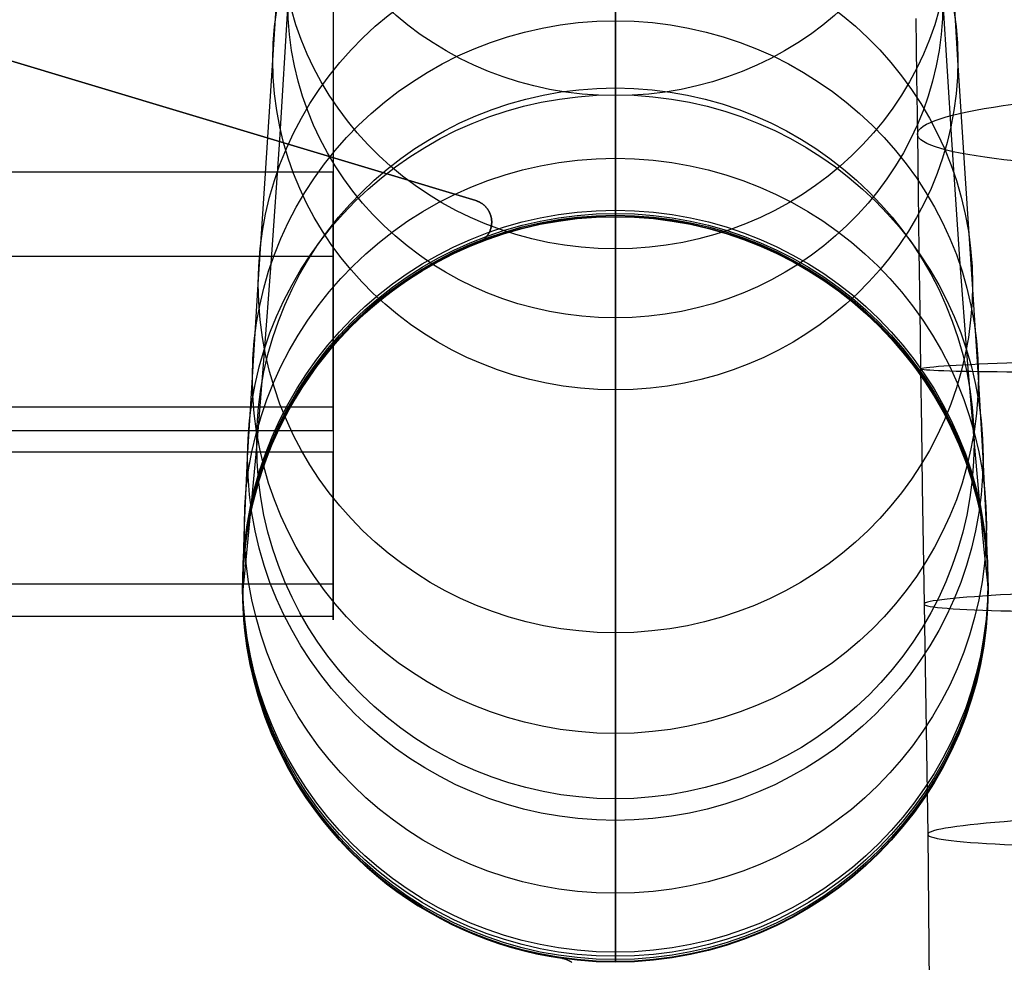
# Model space of a CAD drawing. Extents: x 852 to 2339, y -263 to 263.
# Tile 24 of 37: x 1359 to 1402, y 127 to 169. Entities that reach past the tile are written whole.
import ezdxf

# ---------------------------------------------------------------- set-up
doc = ezdxf.new("R2010")
doc.units = 0
doc.layers.add('PREDEFINITO', color=7, linetype='CONTINUOUS')

msp = doc.modelspace()

# ---------------------------------------------------------------- linework, layer by layer
at = {"layer": 'PREDEFINITO'}
for p, q in [((1369.81, 167.207, 556.52), (1370.168, 172.981, 575.849)), ((1384.974, 165.644, 599.72), (1384.974, 172.967, 618.945)), ((1384.975, 168.954, 494.711), (1384.975, 172.717, 513.957)), ((1400.139, 167.207, 556.52), (1399.781, 172.981, 575.849)), ((1384.975, 171.349, 129.322), (1384.975, 163.184, 152.566)), ((1370.475, 169.771, 179.977), (1370.101, 163.683, 203.356)), ((1399.475, 169.771, 179.977), (1399.849, 163.683, 203.356)), ((1384.975, 169.27, 253.294), (1384.975, 165.984, 276.688)), ((1378.804, 160.994, 380), (1352.842, 168.794, 380)), ((1378.804, 160.994, 435), (1352.842, 168.794, 435)), ((1352.842, 168.794, 407.5), (1378.804, 160.994, 407.5)), ((1384.975, 165.676, 475.384), (1384.975, 168.954, 494.711)), ((1398.278, 169.053, 638.373), (1398.294, 167.782, 638.123)), ((1398.294, 167.782, 638.123), (1398.311, 166.506, 637.898)), ((1369.472, 161.976, 537.035), (1369.81, 167.207, 556.52)), ((1400.477, 161.976, 537.035), (1400.139, 167.207, 556.52)), ((1398.311, 166.506, 637.898), (1398.345, 163.942, 637.516)), ((1384.974, 158.854, 580.285), (1384.974, 165.644, 599.72)), ((1384.975, 165.984, 276.688), (1384.975, 163.473, 299.948)), ((1384.975, 162.873, 455.988), (1384.975, 165.676, 475.384)), ((1398.345, 163.942, 637.516), (1398.38, 161.353, 637.218)), ((1370.101, 163.683, 203.356), (1369.738, 158.396, 226.929)), ((1384.975, 163.473, 299.948), (1384.975, 161.693, 323.267)), ((1399.849, 163.683, 203.356), (1400.212, 158.396, 226.929)), ((1384.975, 163.184, 152.566), (1384.975, 155.803, 176.084)), ((1384.975, 160.568, 436.774), (1384.975, 162.873, 455.988)), ((1372.474, 162.253, 492.006), (913.526, 162.253, 492.006)), ((1369.166, 157.291, 517.412), (1369.472, 161.976, 537.035)), ((1400.783, 157.291, 517.412), (1400.477, 161.976, 537.035)), ((1384.975, 161.693, 323.267), (1384.975, 160.633, 346.624)), ((1398.38, 161.353, 637.218), (1398.415, 158.757, 636.999)), ((1378.821, 160.988, 380), (1378.804, 160.994, 380)), ((1378.821, 160.988, 435), (1378.804, 160.994, 435)), ((1378.804, 160.994, 407.5), (1378.821, 160.988, 407.5)), ((1378.804, 160.994, 380), (1378.804, 160.994, 435)), ((1378.838, 160.982, 380), (1378.821, 160.988, 380)), ((1378.838, 160.982, 435), (1378.821, 160.988, 435)), ((1378.821, 160.988, 407.5), (1378.838, 160.982, 407.5)), ((1378.856, 160.976, 380), (1378.838, 160.982, 380)), ((1378.856, 160.976, 435), (1378.838, 160.982, 435)), ((1378.838, 160.982, 407.5), (1378.856, 160.976, 407.5)), ((1378.873, 160.969, 380), (1378.856, 160.976, 380)), ((1378.873, 160.969, 435), (1378.856, 160.976, 435)), ((1378.856, 160.976, 407.5), (1378.873, 160.969, 407.5)), ((1378.89, 160.962, 380), (1378.873, 160.969, 380)), ((1378.89, 160.962, 435), (1378.873, 160.969, 435)), ((1378.873, 160.969, 407.5), (1378.89, 160.962, 407.5)), ((1378.907, 160.955, 380), (1378.89, 160.962, 380)), ((1378.907, 160.955, 435), (1378.89, 160.962, 435)), ((1378.89, 160.962, 407.5), (1378.907, 160.955, 407.5)), ((1378.924, 160.947, 380), (1378.907, 160.955, 380)), ((1378.924, 160.947, 435), (1378.907, 160.955, 435)), ((1378.907, 160.955, 407.5), (1378.924, 160.947, 407.5)), ((1378.94, 160.939, 380), (1378.924, 160.947, 380)), ((1378.94, 160.939, 435), (1378.924, 160.947, 435)), ((1378.924, 160.947, 407.5), (1378.94, 160.939, 407.5)), ((1378.957, 160.931, 380), (1378.94, 160.939, 380)), ((1378.957, 160.931, 435), (1378.94, 160.939, 435)), ((1378.94, 160.939, 407.5), (1378.957, 160.931, 407.5)), ((1378.974, 160.922, 380), (1378.957, 160.931, 380)), ((1378.974, 160.922, 435), (1378.957, 160.931, 435)), ((1378.957, 160.931, 407.5), (1378.974, 160.922, 407.5)), ((1378.99, 160.913, 380), (1378.974, 160.922, 380)), ((1378.99, 160.913, 435), (1378.974, 160.922, 435)), ((1378.974, 160.922, 407.5), (1378.99, 160.913, 407.5)), ((1379.007, 160.903, 380), (1378.99, 160.913, 380)), ((1379.007, 160.903, 435), (1378.99, 160.913, 435)), ((1378.99, 160.913, 407.5), (1379.007, 160.903, 407.5)), ((1379.023, 160.894, 380), (1379.007, 160.903, 380)), ((1379.023, 160.894, 435), (1379.007, 160.903, 435)), ((1379.007, 160.903, 407.5), (1379.023, 160.894, 407.5)), ((1379.04, 160.883, 380), (1379.023, 160.894, 380)), ((1379.04, 160.883, 435), (1379.023, 160.894, 435)), ((1379.023, 160.894, 407.5), (1379.04, 160.883, 407.5)), ((1379.056, 160.873, 380), (1379.04, 160.883, 380)), ((1379.056, 160.873, 435), (1379.04, 160.883, 435)), ((1379.04, 160.883, 407.5), (1379.056, 160.873, 407.5)), ((1379.072, 160.862, 380), (1379.056, 160.873, 380)), ((1379.072, 160.862, 435), (1379.056, 160.873, 435)), ((1379.056, 160.873, 407.5), (1379.072, 160.862, 407.5)), ((1379.087, 160.851, 380), (1379.072, 160.862, 380)), ((1379.087, 160.851, 435), (1379.072, 160.862, 435)), ((1379.072, 160.862, 407.5), (1379.087, 160.851, 407.5)), ((1379.103, 160.839, 380), (1379.087, 160.851, 380)), ((1379.103, 160.839, 435), (1379.087, 160.851, 435)), ((1379.087, 160.851, 407.5), (1379.103, 160.839, 407.5)), ((1379.118, 160.827, 380), (1379.103, 160.839, 380)), ((1379.118, 160.827, 435), (1379.103, 160.839, 435)), ((1379.103, 160.839, 407.5), (1379.118, 160.827, 407.5)), ((1379.134, 160.815, 380), (1379.118, 160.827, 380)), ((1379.134, 160.815, 435), (1379.118, 160.827, 435)), ((1379.118, 160.827, 407.5), (1379.134, 160.815, 407.5)), ((1379.149, 160.803, 380), (1379.134, 160.815, 380)), ((1379.149, 160.803, 435), (1379.134, 160.815, 435)), ((1379.134, 160.815, 407.5), (1379.149, 160.803, 407.5)), ((1379.163, 160.79, 380), (1379.149, 160.803, 380)), ((1379.163, 160.79, 435), (1379.149, 160.803, 435)), ((1379.149, 160.803, 407.5), (1379.163, 160.79, 407.5)), ((1379.178, 160.777, 380), (1379.163, 160.79, 380)), ((1379.178, 160.777, 435), (1379.163, 160.79, 435)), ((1379.163, 160.79, 407.5), (1379.178, 160.777, 407.5)), ((1379.192, 160.763, 380), (1379.178, 160.777, 380)), ((1379.192, 160.763, 435), (1379.178, 160.777, 435)), ((1379.178, 160.777, 407.5), (1379.192, 160.763, 407.5)), ((1379.206, 160.749, 380), (1379.192, 160.763, 380)), ((1379.206, 160.749, 435), (1379.192, 160.763, 435)), ((1379.192, 160.763, 407.5), (1379.206, 160.749, 407.5)), ((1379.22, 160.735, 380), (1379.206, 160.749, 380)), ((1379.22, 160.735, 435), (1379.206, 160.749, 435)), ((1379.206, 160.749, 407.5), (1379.22, 160.735, 407.5)), ((1379.234, 160.721, 380), (1379.22, 160.735, 380)), ((1379.234, 160.721, 435), (1379.22, 160.735, 435)), ((1379.22, 160.735, 407.5), (1379.234, 160.721, 407.5)), ((1379.247, 160.706, 380), (1379.234, 160.721, 380)), ((1379.247, 160.706, 435), (1379.234, 160.721, 435)), ((1379.234, 160.721, 407.5), (1379.247, 160.706, 407.5)), ((1379.26, 160.692, 380), (1379.247, 160.706, 380)), ((1379.26, 160.692, 435), (1379.247, 160.706, 435)), ((1379.247, 160.706, 407.5), (1379.26, 160.692, 407.5)), ((1379.273, 160.676, 380), (1379.26, 160.692, 380)), ((1379.273, 160.676, 435), (1379.26, 160.692, 435)), ((1379.26, 160.692, 407.5), (1379.273, 160.676, 407.5)), ((1379.285, 160.661, 380), (1379.273, 160.676, 380)), ((1379.285, 160.661, 435), (1379.273, 160.676, 435)), ((1379.273, 160.676, 407.5), (1379.285, 160.661, 407.5)), ((1379.297, 160.645, 380), (1379.285, 160.661, 380)), ((1379.297, 160.645, 435), (1379.285, 160.661, 435)), ((1379.285, 160.661, 407.5), (1379.297, 160.645, 407.5)), ((1379.309, 160.629, 380), (1379.297, 160.645, 380)), ((1379.309, 160.629, 435), (1379.297, 160.645, 435)), ((1379.297, 160.645, 407.5), (1379.309, 160.629, 407.5)), ((1379.32, 160.613, 380), (1379.309, 160.629, 380)), ((1379.32, 160.613, 435), (1379.309, 160.629, 435)), ((1379.309, 160.629, 407.5), (1379.32, 160.613, 407.5)), ((1379.332, 160.597, 380), (1379.32, 160.613, 380)), ((1379.332, 160.597, 435), (1379.32, 160.613, 435)), ((1379.32, 160.613, 407.5), (1379.332, 160.597, 407.5)), ((1379.342, 160.58, 380), (1379.332, 160.597, 380)), ((1379.342, 160.58, 435), (1379.332, 160.597, 435)), ((1379.332, 160.597, 407.5), (1379.342, 160.58, 407.5)), ((1379.353, 160.564, 380), (1379.342, 160.58, 380)), ((1379.353, 160.564, 435), (1379.342, 160.58, 435)), ((1379.342, 160.58, 407.5), (1379.353, 160.564, 407.5)), ((1379.363, 160.547, 380), (1379.353, 160.564, 380)), ((1379.363, 160.547, 435), (1379.353, 160.564, 435)), ((1379.353, 160.564, 407.5), (1379.363, 160.547, 407.5)), ((1379.373, 160.53, 380), (1379.363, 160.547, 380)), ((1379.373, 160.53, 435), (1379.363, 160.547, 435)), ((1379.363, 160.547, 407.5), (1379.373, 160.53, 407.5)), ((1379.382, 160.512, 380), (1379.373, 160.53, 380)), ((1379.382, 160.512, 435), (1379.373, 160.53, 435)), ((1379.373, 160.53, 407.5), (1379.382, 160.512, 407.5)), ((1379.391, 160.495, 380), (1379.382, 160.512, 380)), ((1379.391, 160.495, 435), (1379.382, 160.512, 435)), ((1379.382, 160.512, 407.5), (1379.391, 160.495, 407.5)), ((1379.4, 160.477, 380), (1379.391, 160.495, 380)), ((1379.4, 160.477, 435), (1379.391, 160.495, 435)), ((1379.391, 160.495, 407.5), (1379.4, 160.477, 407.5)), ((1379.408, 160.46, 380), (1379.4, 160.477, 380)), ((1379.408, 160.46, 435), (1379.4, 160.477, 435)), ((1379.4, 160.477, 407.5), (1379.408, 160.46, 407.5)), ((1379.416, 160.442, 380), (1379.408, 160.46, 380)), ((1379.416, 160.442, 435), (1379.408, 160.46, 435)), ((1379.408, 160.46, 407.5), (1379.416, 160.442, 407.5)), ((1379.424, 160.424, 380), (1379.416, 160.442, 380)), ((1379.424, 160.424, 435), (1379.416, 160.442, 435)), ((1379.416, 160.442, 407.5), (1379.424, 160.424, 407.5)), ((1379.431, 160.406, 380), (1379.424, 160.424, 380)), ((1379.431, 160.406, 435), (1379.424, 160.424, 435)), ((1379.424, 160.424, 407.5), (1379.431, 160.406, 407.5)), ((1384.975, 160.633, 346.624), (1384.975, 160.282, 370)), ((1384.975, 160.425, 435.351), (1384.975, 160.568, 436.774)), ((1384.975, 160.379, 434.741), (1384.975, 160.425, 435.351)), ((1379.438, 160.388, 380), (1379.431, 160.406, 380)), ((1379.438, 160.388, 435), (1379.431, 160.406, 435)), ((1379.431, 160.406, 407.5), (1379.438, 160.388, 407.5)), ((1379.445, 160.37, 380), (1379.438, 160.388, 380)), ((1379.445, 160.37, 435), (1379.438, 160.388, 435)), ((1379.438, 160.388, 407.5), (1379.445, 160.37, 407.5)), ((1379.451, 160.351, 380), (1379.445, 160.37, 380)), ((1379.451, 160.351, 435), (1379.445, 160.37, 435)), ((1379.445, 160.37, 407.5), (1379.451, 160.351, 407.5)), ((1379.457, 160.333, 380), (1379.451, 160.351, 380)), ((1379.457, 160.333, 435), (1379.451, 160.351, 435)), ((1379.451, 160.351, 407.5), (1379.457, 160.333, 407.5)), ((1379.462, 160.315, 380), (1379.457, 160.333, 380)), ((1379.462, 160.315, 435), (1379.457, 160.333, 435)), ((1379.457, 160.333, 407.5), (1379.462, 160.315, 407.5)), ((1379.467, 160.296, 380), (1379.462, 160.315, 380)), ((1379.467, 160.296, 435), (1379.462, 160.315, 435)), ((1379.462, 160.315, 407.5), (1379.467, 160.296, 407.5)), ((1379.472, 160.278, 380), (1379.467, 160.296, 380)), ((1379.472, 160.278, 435), (1379.467, 160.296, 435)), ((1379.467, 160.296, 407.5), (1379.472, 160.278, 407.5)), ((1379.476, 160.259, 380), (1379.472, 160.278, 380)), ((1379.476, 160.259, 435), (1379.472, 160.278, 435)), ((1379.472, 160.278, 407.5), (1379.476, 160.259, 407.5)), ((1379.48, 160.241, 380), (1379.476, 160.259, 380)), ((1379.48, 160.241, 435), (1379.476, 160.259, 435)), ((1379.476, 160.259, 407.5), (1379.48, 160.241, 407.5)), ((1379.484, 160.222, 380), (1379.48, 160.241, 380)), ((1379.484, 160.222, 435), (1379.48, 160.241, 435)), ((1379.48, 160.241, 407.5), (1379.484, 160.222, 407.5)), ((1379.487, 160.204, 380), (1379.484, 160.222, 380)), ((1379.487, 160.204, 435), (1379.484, 160.222, 435)), ((1379.484, 160.222, 407.5), (1379.487, 160.204, 407.5)), ((1379.49, 160.186, 380), (1379.487, 160.204, 380)), ((1379.49, 160.186, 435), (1379.487, 160.204, 435)), ((1379.487, 160.204, 407.5), (1379.49, 160.186, 407.5)), ((1379.492, 160.167, 380), (1379.49, 160.186, 380)), ((1379.492, 160.167, 435), (1379.49, 160.186, 435)), ((1379.49, 160.186, 407.5), (1379.492, 160.167, 407.5)), ((1379.494, 160.149, 380), (1379.492, 160.167, 380)), ((1379.494, 160.149, 435), (1379.492, 160.167, 435)), ((1379.492, 160.167, 407.5), (1379.494, 160.149, 407.5)), ((1379.496, 160.131, 380), (1379.494, 160.149, 380)), ((1379.496, 160.131, 435), (1379.494, 160.149, 435)), ((1379.494, 160.149, 407.5), (1379.496, 160.131, 407.5)), ((1379.498, 160.113, 380), (1379.496, 160.131, 380)), ((1379.498, 160.113, 435), (1379.496, 160.131, 435)), ((1379.496, 160.131, 407.5), (1379.498, 160.113, 407.5)), ((1379.497, 159.959, 380), (1379.498, 159.978, 380)), ((1379.497, 159.959, 435), (1379.498, 159.978, 435)), ((1379.498, 159.978, 407.5), (1379.497, 159.959, 407.5)), ((1379.499, 160.094, 380), (1379.498, 160.113, 380)), ((1379.499, 160.094, 435), (1379.498, 160.113, 435)), ((1379.498, 160.113, 407.5), (1379.499, 160.094, 407.5)), ((1379.498, 159.978, 380), (1379.499, 159.998, 380)), ((1379.498, 159.978, 435), (1379.499, 159.998, 435)), ((1379.499, 159.998, 407.5), (1379.498, 159.978, 407.5)), ((1379.5, 160.076, 380), (1379.499, 160.094, 380)), ((1379.5, 160.076, 435), (1379.499, 160.094, 435)), ((1379.499, 160.094, 407.5), (1379.5, 160.076, 407.5)), ((1379.499, 159.998, 380), (1379.5, 160.017, 380)), ((1379.499, 159.998, 435), (1379.5, 160.017, 435)), ((1379.5, 160.017, 407.5), (1379.499, 159.998, 407.5)), ((1379.5, 160.057, 380), (1379.5, 160.076, 380)), ((1379.5, 160.057, 435), (1379.5, 160.076, 435)), ((1379.5, 160.076, 407.5), (1379.5, 160.057, 407.5)), ((1379.5, 160.076, 380), (1379.5, 160.076, 435)), ((1379.5, 160.037, 380), (1379.5, 160.057, 380)), ((1379.5, 160.037, 435), (1379.5, 160.057, 435)), ((1379.5, 160.057, 407.5), (1379.5, 160.037, 407.5)), ((1379.5, 160.017, 380), (1379.5, 160.037, 380)), ((1379.5, 160.017, 435), (1379.5, 160.037, 435)), ((1379.5, 160.037, 407.5), (1379.5, 160.017, 407.5)), ((1384.975, 160.346, 434.166), (1384.975, 160.379, 434.741)), ((1384.975, 160.298, 432.979), (1384.975, 160.346, 434.166)), ((1384.975, 160.282, 431.792), (1384.975, 160.298, 432.979)), ((1384.975, 160.282, 370), (1384.975, 160.282, 431.792)), ((1379.358, 159.527, 380), (1379.367, 159.543, 380)), ((1379.358, 159.527, 435), (1379.367, 159.543, 435)), ((1379.367, 159.543, 407.5), (1379.358, 159.527, 407.5)), ((1379.367, 159.543, 380), (1379.376, 159.559, 380)), ((1379.367, 159.543, 435), (1379.376, 159.559, 435)), ((1379.376, 159.559, 407.5), (1379.367, 159.543, 407.5)), ((1379.376, 159.559, 380), (1379.385, 159.576, 380)), ((1379.376, 159.559, 435), (1379.385, 159.576, 435)), ((1379.385, 159.576, 407.5), (1379.376, 159.559, 407.5)), ((1379.385, 159.576, 380), (1379.394, 159.593, 380)), ((1379.385, 159.576, 435), (1379.394, 159.593, 435)), ((1379.394, 159.593, 407.5), (1379.385, 159.576, 407.5)), ((1379.394, 159.593, 380), (1379.402, 159.61, 380)), ((1379.394, 159.593, 435), (1379.402, 159.61, 435)), ((1379.402, 159.61, 407.5), (1379.394, 159.593, 407.5)), ((1379.402, 159.61, 380), (1379.41, 159.627, 380)), ((1379.402, 159.61, 435), (1379.41, 159.627, 435)), ((1379.41, 159.627, 407.5), (1379.402, 159.61, 407.5)), ((1379.41, 159.627, 380), (1379.418, 159.644, 380)), ((1379.41, 159.627, 435), (1379.418, 159.644, 435)), ((1379.418, 159.644, 407.5), (1379.41, 159.627, 407.5)), ((1379.418, 159.644, 380), (1379.425, 159.662, 380)), ((1379.418, 159.644, 435), (1379.425, 159.662, 435)), ((1379.425, 159.662, 407.5), (1379.418, 159.644, 407.5)), ((1379.425, 159.662, 380), (1379.432, 159.679, 380)), ((1379.425, 159.662, 435), (1379.432, 159.679, 435)), ((1379.432, 159.679, 407.5), (1379.425, 159.662, 407.5)), ((1379.432, 159.679, 380), (1379.439, 159.697, 380)), ((1379.432, 159.679, 435), (1379.439, 159.697, 435)), ((1379.439, 159.697, 407.5), (1379.432, 159.679, 407.5)), ((1379.439, 159.697, 380), (1379.446, 159.715, 380)), ((1379.439, 159.697, 435), (1379.446, 159.715, 435)), ((1379.446, 159.715, 407.5), (1379.439, 159.697, 407.5)), ((1379.446, 159.715, 380), (1379.452, 159.733, 380)), ((1379.446, 159.715, 435), (1379.452, 159.733, 435)), ((1379.452, 159.733, 407.5), (1379.446, 159.715, 407.5)), ((1379.452, 159.733, 380), (1379.457, 159.751, 380)), ((1379.452, 159.733, 435), (1379.457, 159.751, 435)), ((1379.457, 159.751, 407.5), (1379.452, 159.733, 407.5)), ((1379.457, 159.751, 380), (1379.463, 159.77, 380)), ((1379.457, 159.751, 435), (1379.463, 159.77, 435)), ((1379.463, 159.77, 407.5), (1379.457, 159.751, 407.5)), ((1379.463, 159.77, 380), (1379.468, 159.788, 380)), ((1379.463, 159.77, 435), (1379.468, 159.788, 435)), ((1379.468, 159.788, 407.5), (1379.463, 159.77, 407.5)), ((1379.468, 159.788, 380), (1379.472, 159.807, 380)), ((1379.468, 159.788, 435), (1379.472, 159.807, 435)), ((1379.472, 159.807, 407.5), (1379.468, 159.788, 407.5)), ((1379.472, 159.807, 380), (1379.477, 159.825, 380)), ((1379.472, 159.807, 435), (1379.477, 159.825, 435)), ((1379.477, 159.825, 407.5), (1379.472, 159.807, 407.5)), ((1379.477, 159.825, 380), (1379.481, 159.844, 380)), ((1379.477, 159.825, 435), (1379.481, 159.844, 435)), ((1379.481, 159.844, 407.5), (1379.477, 159.825, 407.5)), ((1379.481, 159.844, 380), (1379.484, 159.863, 380)), ((1379.481, 159.844, 435), (1379.484, 159.863, 435)), ((1379.484, 159.863, 407.5), (1379.481, 159.844, 407.5)), ((1379.484, 159.863, 380), (1379.487, 159.882, 380)), ((1379.484, 159.863, 435), (1379.487, 159.882, 435)), ((1379.487, 159.882, 407.5), (1379.484, 159.863, 407.5)), ((1379.487, 159.882, 380), (1379.49, 159.901, 380)), ((1379.487, 159.882, 435), (1379.49, 159.901, 435)), ((1379.49, 159.901, 407.5), (1379.487, 159.882, 407.5)), ((1379.49, 159.901, 380), (1379.493, 159.92, 380)), ((1379.49, 159.901, 435), (1379.493, 159.92, 435)), ((1379.493, 159.92, 407.5), (1379.49, 159.901, 407.5)), ((1379.493, 159.92, 380), (1379.495, 159.939, 380)), ((1379.493, 159.92, 435), (1379.495, 159.939, 435)), ((1379.495, 159.939, 407.5), (1379.493, 159.92, 407.5)), ((1379.495, 159.939, 380), (1379.497, 159.959, 380)), ((1379.495, 159.939, 435), (1379.497, 159.959, 435)), ((1379.497, 159.959, 407.5), (1379.495, 159.939, 407.5)), ((1378.346, 158.893, 380), (1378.87, 159.112, 380)), ((1378.346, 158.893, 435), (1378.87, 159.112, 435)), ((1378.87, 159.112, 407.5), (1378.346, 158.893, 407.5)), ((1378.87, 159.112, 380), (1378.888, 159.12, 380)), ((1378.87, 159.112, 435), (1378.888, 159.12, 435)), ((1378.888, 159.12, 407.5), (1378.87, 159.112, 407.5)), ((1378.87, 159.112, 380), (1378.87, 159.112, 435)), ((1378.888, 159.12, 380), (1378.907, 159.128, 380)), ((1378.888, 159.12, 435), (1378.907, 159.128, 435)), ((1378.907, 159.128, 407.5), (1378.888, 159.12, 407.5)), ((1378.907, 159.128, 380), (1378.924, 159.136, 380)), ((1378.907, 159.128, 435), (1378.924, 159.136, 435)), ((1378.924, 159.136, 407.5), (1378.907, 159.128, 407.5)), ((1378.924, 159.136, 380), (1378.942, 159.144, 380)), ((1378.924, 159.136, 435), (1378.942, 159.144, 435)), ((1378.942, 159.144, 407.5), (1378.924, 159.136, 407.5)), ((1378.942, 159.144, 380), (1378.96, 159.153, 380)), ((1378.942, 159.144, 435), (1378.96, 159.153, 435)), ((1378.96, 159.153, 407.5), (1378.942, 159.144, 407.5)), ((1378.96, 159.153, 380), (1378.977, 159.162, 380)), ((1378.96, 159.153, 435), (1378.977, 159.162, 435)), ((1378.977, 159.162, 407.5), (1378.96, 159.153, 407.5)), ((1378.977, 159.162, 380), (1378.994, 159.172, 380)), ((1378.977, 159.162, 435), (1378.994, 159.172, 435)), ((1378.994, 159.172, 407.5), (1378.977, 159.162, 407.5)), ((1378.994, 159.172, 380), (1379.01, 159.181, 380)), ((1378.994, 159.172, 435), (1379.01, 159.181, 435)), ((1379.01, 159.181, 407.5), (1378.994, 159.172, 407.5)), ((1379.01, 159.181, 380), (1379.027, 159.191, 380)), ((1379.01, 159.181, 435), (1379.027, 159.191, 435)), ((1379.027, 159.191, 407.5), (1379.01, 159.181, 407.5)), ((1379.027, 159.191, 380), (1379.043, 159.202, 380)), ((1379.027, 159.191, 435), (1379.043, 159.202, 435)), ((1379.043, 159.202, 407.5), (1379.027, 159.191, 407.5)), ((1379.043, 159.202, 380), (1379.059, 159.212, 380)), ((1379.043, 159.202, 435), (1379.059, 159.212, 435)), ((1379.059, 159.212, 407.5), (1379.043, 159.202, 407.5)), ((1379.059, 159.212, 380), (1379.075, 159.223, 380)), ((1379.059, 159.212, 435), (1379.075, 159.223, 435)), ((1379.075, 159.223, 407.5), (1379.059, 159.212, 407.5)), ((1379.075, 159.223, 380), (1379.091, 159.234, 380)), ((1379.075, 159.223, 435), (1379.091, 159.234, 435)), ((1379.091, 159.234, 407.5), (1379.075, 159.223, 407.5)), ((1379.091, 159.234, 380), (1379.106, 159.246, 380)), ((1379.091, 159.234, 435), (1379.106, 159.246, 435)), ((1379.106, 159.246, 407.5), (1379.091, 159.234, 407.5)), ((1379.106, 159.246, 380), (1379.121, 159.257, 380)), ((1379.106, 159.246, 435), (1379.121, 159.257, 435)), ((1379.121, 159.257, 407.5), (1379.106, 159.246, 407.5)), ((1379.121, 159.257, 380), (1379.136, 159.27, 380)), ((1379.121, 159.257, 435), (1379.136, 159.27, 435)), ((1379.136, 159.27, 407.5), (1379.121, 159.257, 407.5)), ((1379.136, 159.27, 380), (1379.151, 159.282, 380)), ((1379.136, 159.27, 435), (1379.151, 159.282, 435)), ((1379.151, 159.282, 407.5), (1379.136, 159.27, 407.5)), ((1379.151, 159.282, 380), (1379.165, 159.294, 380)), ((1379.151, 159.282, 435), (1379.165, 159.294, 435)), ((1379.165, 159.294, 407.5), (1379.151, 159.282, 407.5)), ((1379.165, 159.294, 380), (1379.179, 159.307, 380)), ((1379.165, 159.294, 435), (1379.179, 159.307, 435)), ((1379.179, 159.307, 407.5), (1379.165, 159.294, 407.5)), ((1379.179, 159.307, 380), (1379.193, 159.32, 380)), ((1379.179, 159.307, 435), (1379.193, 159.32, 435)), ((1379.193, 159.32, 407.5), (1379.179, 159.307, 407.5)), ((1379.193, 159.32, 380), (1379.207, 159.333, 380)), ((1379.193, 159.32, 435), (1379.207, 159.333, 435)), ((1379.207, 159.333, 407.5), (1379.193, 159.32, 407.5)), ((1379.207, 159.333, 380), (1379.22, 159.347, 380)), ((1379.207, 159.333, 435), (1379.22, 159.347, 435)), ((1379.22, 159.347, 407.5), (1379.207, 159.333, 407.5)), ((1379.22, 159.347, 380), (1379.233, 159.361, 380)), ((1379.22, 159.347, 435), (1379.233, 159.361, 435)), ((1379.233, 159.361, 407.5), (1379.22, 159.347, 407.5)), ((1379.233, 159.361, 380), (1379.246, 159.375, 380)), ((1379.233, 159.361, 435), (1379.246, 159.375, 435)), ((1379.246, 159.375, 407.5), (1379.233, 159.361, 407.5)), ((1379.246, 159.375, 380), (1379.258, 159.389, 380)), ((1379.246, 159.375, 435), (1379.258, 159.389, 435)), ((1379.258, 159.389, 407.5), (1379.246, 159.375, 407.5)), ((1379.258, 159.389, 380), (1379.27, 159.403, 380)), ((1379.258, 159.389, 435), (1379.27, 159.403, 435)), ((1379.27, 159.403, 407.5), (1379.258, 159.389, 407.5)), ((1379.27, 159.403, 380), (1379.282, 159.418, 380)), ((1379.27, 159.403, 435), (1379.282, 159.418, 435)), ((1379.282, 159.418, 407.5), (1379.27, 159.403, 407.5)), ((1379.282, 159.418, 380), (1379.294, 159.433, 380)), ((1379.282, 159.418, 435), (1379.294, 159.433, 435)), ((1379.294, 159.433, 407.5), (1379.282, 159.418, 407.5)), ((1379.294, 159.433, 380), (1379.305, 159.448, 380)), ((1379.294, 159.433, 435), (1379.305, 159.448, 435)), ((1379.305, 159.448, 407.5), (1379.294, 159.433, 407.5)), ((1379.305, 159.448, 380), (1379.316, 159.463, 380)), ((1379.305, 159.448, 435), (1379.316, 159.463, 435)), ((1379.316, 159.463, 407.5), (1379.305, 159.448, 407.5)), ((1379.316, 159.463, 380), (1379.327, 159.479, 380)), ((1379.316, 159.463, 435), (1379.327, 159.479, 435)), ((1379.327, 159.479, 407.5), (1379.316, 159.463, 407.5)), ((1379.327, 159.479, 380), (1379.338, 159.495, 380)), ((1379.327, 159.479, 435), (1379.338, 159.495, 435)), ((1379.338, 159.495, 407.5), (1379.327, 159.479, 407.5)), ((1379.338, 159.495, 380), (1379.348, 159.511, 380)), ((1379.338, 159.495, 435), (1379.348, 159.511, 435)), ((1379.348, 159.511, 407.5), (1379.338, 159.495, 407.5)), ((1379.348, 159.511, 380), (1379.358, 159.527, 380)), ((1379.348, 159.511, 435), (1379.358, 159.527, 435)), ((1379.358, 159.527, 407.5), (1379.348, 159.511, 407.5)), ((1377.829, 158.656, 380), (1378.346, 158.893, 380)), ((1377.829, 158.656, 435), (1378.346, 158.893, 435)), ((1378.346, 158.893, 407.5), (1377.829, 158.656, 407.5)), ((1384.974, 152.617, 560.656), (1384.974, 158.854, 580.285)), ((1398.415, 158.757, 636.999), (1398.451, 156.154, 636.85)), ((1372.474, 158.525, 486.275), (913.526, 158.525, 486.275)), ((1369.738, 158.396, 226.929), (1369.399, 153.916, 250.668)), ((1376.822, 158.128, 380), (1377.321, 158.401, 380)), ((1376.822, 158.128, 435), (1377.321, 158.401, 435)), ((1377.321, 158.401, 407.5), (1376.822, 158.128, 407.5)), ((1377.321, 158.401, 380), (1377.829, 158.656, 380)), ((1377.321, 158.401, 435), (1377.829, 158.656, 435)), ((1377.829, 158.656, 407.5), (1377.321, 158.401, 407.5)), ((1400.212, 158.396, 226.929), (1400.551, 153.916, 250.668)), ((1375.854, 157.533, 380), (1376.333, 157.839, 380)), ((1375.854, 157.533, 435), (1376.333, 157.839, 435)), ((1376.333, 157.839, 407.5), (1375.854, 157.533, 407.5)), ((1376.333, 157.839, 380), (1376.822, 158.128, 380)), ((1376.333, 157.839, 435), (1376.822, 158.128, 435)), ((1376.822, 158.128, 407.5), (1376.333, 157.839, 407.5)), ((1375.386, 157.211, 380), (1375.854, 157.533, 380)), ((1375.386, 157.211, 435), (1375.854, 157.533, 435)), ((1375.854, 157.533, 407.5), (1375.386, 157.211, 407.5)), ((1368.904, 153.18, 497.787), (1369.166, 157.291, 517.412)), ((1374.929, 156.872, 380), (1375.386, 157.211, 380)), ((1374.929, 156.872, 435), (1375.386, 157.211, 435)), ((1375.386, 157.211, 407.5), (1374.929, 156.872, 407.5)), ((1401.045, 153.18, 497.787), (1400.783, 157.291, 517.412)), ((1374.051, 156.15, 380), (1374.484, 156.519, 380)), ((1374.051, 156.15, 435), (1374.484, 156.519, 435)), ((1374.484, 156.519, 407.5), (1374.051, 156.15, 407.5)), ((1374.484, 156.519, 380), (1374.929, 156.872, 380)), ((1374.484, 156.519, 435), (1374.929, 156.872, 435)), ((1374.929, 156.872, 407.5), (1374.484, 156.519, 407.5)), ((1373.632, 155.766, 380), (1374.051, 156.15, 380)), ((1373.632, 155.766, 435), (1374.051, 156.15, 435)), ((1374.051, 156.15, 407.5), (1373.632, 155.766, 407.5)), ((1374.266, 156.336, 380), (1374.266, 156.336, 435)), ((1398.451, 156.154, 636.85), (1398.488, 153.549, 636.764)), ((1373.226, 155.368, 380), (1373.632, 155.766, 380)), ((1373.226, 155.368, 435), (1373.632, 155.766, 435)), ((1373.632, 155.766, 407.5), (1373.226, 155.368, 407.5)), ((1384.975, 155.803, 176.084), (1384.975, 149.227, 199.854)), ((1372.834, 154.957, 380), (1373.226, 155.368, 380)), ((1372.834, 154.957, 435), (1373.226, 155.368, 435)), ((1373.226, 155.368, 407.5), (1372.834, 154.957, 407.5)), ((1372.456, 154.532, 380), (1372.834, 154.957, 380)), ((1372.456, 154.532, 435), (1372.834, 154.957, 435)), ((1372.834, 154.957, 407.5), (1372.456, 154.532, 407.5)), ((1372.093, 154.094, 380), (1372.456, 154.532, 380)), ((1372.093, 154.094, 435), (1372.456, 154.532, 435)), ((1372.456, 154.532, 407.5), (1372.093, 154.094, 407.5)), ((1369.399, 153.916, 250.668), (1369.095, 150.25, 274.547)), ((1371.746, 153.645, 380), (1372.093, 154.094, 380)), ((1371.746, 153.645, 435), (1372.093, 154.094, 435)), ((1372.093, 154.094, 407.5), (1371.746, 153.645, 407.5)), ((1400.551, 153.916, 250.668), (1400.854, 150.25, 274.547)), ((1371.414, 153.183, 380), (1371.746, 153.645, 380)), ((1371.414, 153.183, 435), (1371.746, 153.645, 435)), ((1371.746, 153.645, 407.5), (1371.414, 153.183, 407.5)), ((1398.488, 153.549, 636.764), (1398.525, 150.946, 636.733)), ((1368.695, 149.616, 478.054), (1368.904, 153.18, 497.787)), ((1371.098, 152.71, 380), (1371.414, 153.183, 380)), ((1371.098, 152.71, 435), (1371.414, 153.183, 435)), ((1371.414, 153.183, 407.5), (1371.098, 152.71, 407.5)), ((1401.254, 149.616, 478.054), (1401.045, 153.18, 497.787)), ((1370.799, 152.227, 380), (1371.098, 152.71, 380)), ((1370.799, 152.227, 435), (1371.098, 152.71, 435)), ((1371.098, 152.71, 407.5), (1370.799, 152.227, 407.5)), ((1384.974, 146.948, 540.846), (1384.974, 152.617, 560.656)), ((1370.516, 151.734, 380), (1370.799, 152.227, 380)), ((1370.516, 151.734, 435), (1370.799, 152.227, 435)), ((1370.799, 152.227, 407.5), (1370.516, 151.734, 407.5)), ((1372.474, 151.846, 484.817), (913.526, 151.846, 484.817)), ((1370.251, 151.231, 380), (1370.516, 151.734, 380)), ((1370.251, 151.231, 435), (1370.516, 151.734, 435)), ((1370.516, 151.734, 407.5), (1370.251, 151.231, 407.5)), ((1370.7, 152.058, 380), (1370.7, 152.058, 435)), ((1372.474, 150.806, 485), (1372.474, 151.846, 484.817)), ((1370.003, 150.719, 380), (1370.251, 151.231, 380)), ((1370.003, 150.719, 435), (1370.251, 151.231, 435)), ((1370.251, 151.231, 407.5), (1370.003, 150.719, 407.5)), ((1398.525, 150.946, 636.733), (1398.563, 148.342, 636.749)), ((1372.474, 150.806, 485), (913.526, 150.806, 485)), ((1369.773, 150.2, 380), (1370.003, 150.719, 380)), ((1369.773, 150.2, 435), (1370.003, 150.719, 435)), ((1370.003, 150.719, 407.5), (1369.773, 150.2, 407.5)), ((1372.474, 150.806, 485), (1372.474, 149.877, 485.164)), ((1369.095, 150.25, 274.547), (1368.841, 147.423, 298.314)), ((1369.561, 149.672, 380), (1369.773, 150.2, 380)), ((1369.561, 149.672, 435), (1369.773, 150.2, 435)), ((1369.773, 150.2, 407.5), (1369.561, 149.672, 407.5)), ((1400.854, 150.25, 274.547), (1401.108, 147.423, 298.314)), ((913.526, 149.877, 485.164), (1372.474, 149.877, 485.164)), ((1368.55, 146.602, 458.231), (1368.695, 149.616, 478.054)), ((1369.368, 149.138, 380), (1369.561, 149.672, 380)), ((1369.368, 149.138, 435), (1369.561, 149.672, 435)), ((1369.561, 149.672, 407.5), (1369.368, 149.138, 407.5)), ((1401.399, 146.602, 458.231), (1401.254, 149.616, 478.054)), ((1369.192, 148.597, 380), (1369.368, 149.138, 380)), ((1369.192, 148.597, 435), (1369.368, 149.138, 435)), ((1369.368, 149.138, 407.5), (1369.192, 148.597, 407.5)), ((1384.975, 149.227, 199.854), (1384.975, 143.473, 223.85)), ((1369.036, 148.051, 380), (1369.192, 148.597, 380)), ((1369.036, 148.051, 435), (1369.192, 148.597, 435)), ((1369.192, 148.597, 407.5), (1369.036, 148.051, 407.5)), ((1398.563, 148.342, 636.749), (1398.641, 143.137, 636.894)), ((1368.898, 147.499, 380), (1369.036, 148.051, 380)), ((1368.898, 147.499, 435), (1369.036, 148.051, 435)), ((1369.036, 148.051, 407.5), (1368.898, 147.499, 407.5)), ((1368.841, 147.423, 298.314), (1368.646, 145.402, 322.164)), ((1368.78, 146.943, 380), (1368.898, 147.499, 380)), ((1368.78, 146.943, 435), (1368.898, 147.499, 435)), ((1368.898, 147.499, 407.5), (1368.78, 146.943, 407.5)), ((1401.108, 147.423, 298.314), (1401.304, 145.402, 322.164)), ((1368.681, 146.383, 380), (1368.78, 146.943, 380)), ((1368.681, 146.383, 435), (1368.78, 146.943, 435)), ((1368.78, 146.943, 407.5), (1368.681, 146.383, 407.5)), ((1368.781, 146.95, 380), (1368.781, 146.95, 435)), ((1384.974, 141.864, 520.867), (1384.974, 146.948, 540.846)), ((1368.48, 144.147, 438.33), (1368.55, 146.602, 458.231)), ((1401.469, 144.147, 438.33), (1401.399, 146.602, 458.231)), ((1368.601, 145.821, 380), (1368.681, 146.383, 380)), ((1368.601, 145.821, 435), (1368.681, 146.383, 435)), ((1368.681, 146.383, 407.5), (1368.601, 145.821, 407.5)), ((1368.54, 145.255, 380), (1368.601, 145.821, 380)), ((1368.54, 145.255, 435), (1368.601, 145.821, 435)), ((1368.601, 145.821, 407.5), (1368.54, 145.255, 407.5)), ((1368.499, 144.688, 380), (1368.54, 145.255, 380)), ((1368.499, 144.688, 435), (1368.54, 145.255, 435)), ((1368.54, 145.255, 407.5), (1368.499, 144.688, 407.5)), ((1368.646, 145.402, 322.164), (1368.52, 144.188, 346.068)), ((1401.304, 145.402, 322.164), (1401.429, 144.188, 346.068)), ((1368.478, 144.12, 380), (1368.499, 144.688, 380)), ((1368.478, 144.12, 435), (1368.499, 144.688, 435)), ((1368.499, 144.688, 407.5), (1368.478, 144.12, 407.5)), ((913.526, 144.035, 488.911), (1372.474, 144.035, 488.911)), ((1368.52, 144.188, 346.068), (1368.475, 143.783, 370)), ((1368.476, 143.552, 380), (1368.478, 144.12, 380)), ((1368.476, 143.552, 435), (1368.478, 144.12, 435)), ((1368.478, 144.12, 407.5), (1368.476, 143.552, 407.5)), ((1368.476, 143.805, 433.43), (1368.477, 143.872, 435.066)), ((1368.477, 143.872, 435.066), (1368.478, 143.984, 436.7)), ((1368.478, 143.984, 436.7), (1368.48, 144.147, 438.33)), ((1401.429, 144.188, 346.068), (1401.474, 143.783, 370)), ((1401.471, 143.984, 436.701), (1401.469, 144.147, 438.33)), ((1401.472, 143.872, 435.066), (1401.471, 143.984, 436.701)), ((1401.473, 143.805, 433.43), (1401.472, 143.872, 435.066)), ((1368.475, 143.783, 370), (1368.476, 143.783, 431.792)), ((1368.476, 143.783, 431.792), (1368.476, 143.805, 433.43)), ((1368.494, 142.984, 380), (1368.476, 143.552, 380)), ((1368.494, 142.984, 435), (1368.476, 143.552, 435)), ((1368.476, 143.552, 407.5), (1368.494, 142.984, 407.5)), ((1384.974, 143.783, 431.792), (1384.975, 143.783, 370)), ((1384.975, 143.473, 223.85), (1384.975, 140.912, 235.924)), ((1401.473, 143.783, 431.792), (1401.473, 143.805, 433.43)), ((1401.474, 143.783, 370), (1401.473, 143.783, 431.792)), ((1368.531, 142.417, 380), (1368.494, 142.984, 380)), ((1368.531, 142.417, 435), (1368.494, 142.984, 435)), ((1368.494, 142.984, 407.5), (1368.531, 142.417, 407.5)), ((1398.641, 143.137, 636.894), (1398.802, 132.943, 637.426)), ((913.526, 142.597, 495.701), (1372.474, 142.597, 495.701)), ((1368.588, 141.851, 380), (1368.531, 142.417, 380)), ((1368.588, 141.851, 435), (1368.531, 142.417, 435)), ((1368.531, 142.417, 407.5), (1368.588, 141.851, 407.5)), ((1368.585, 141.875, 380), (1368.585, 141.875, 435)), ((1368.664, 141.288, 380), (1368.588, 141.851, 380)), ((1368.664, 141.288, 435), (1368.588, 141.851, 435)), ((1368.588, 141.851, 407.5), (1368.664, 141.288, 407.5)), ((1384.974, 137.407, 500.863), (1384.974, 141.864, 520.867)), ((1368.76, 140.727, 380), (1368.664, 141.288, 380)), ((1368.76, 140.727, 435), (1368.664, 141.288, 435)), ((1368.664, 141.288, 407.5), (1368.76, 140.727, 407.5)), ((1384.975, 140.912, 235.924), (1384.975, 138.563, 248.043)), ((1368.875, 140.171, 380), (1368.76, 140.727, 380)), ((1368.875, 140.171, 435), (1368.76, 140.727, 435)), ((1368.76, 140.727, 407.5), (1368.875, 140.171, 407.5)), ((1369.009, 139.618, 380), (1368.875, 140.171, 380)), ((1369.009, 139.618, 435), (1368.875, 140.171, 435)), ((1368.875, 140.171, 407.5), (1369.009, 139.618, 407.5)), ((1369.161, 139.071, 380), (1369.009, 139.618, 380)), ((1369.161, 139.071, 435), (1369.009, 139.618, 435)), ((1369.009, 139.618, 407.5), (1369.161, 139.071, 407.5)), ((1369.333, 138.529, 380), (1369.161, 139.071, 380)), ((1369.333, 138.529, 435), (1369.161, 139.071, 435)), ((1369.161, 139.071, 407.5), (1369.333, 138.529, 407.5)), ((1369.523, 137.993, 380), (1369.333, 138.529, 380)), ((1369.523, 137.993, 435), (1369.333, 138.529, 435)), ((1369.333, 138.529, 407.5), (1369.523, 137.993, 407.5)), ((1384.975, 138.563, 248.043), (1384.975, 136.43, 260.205)), ((1369.732, 137.464, 380), (1369.523, 137.993, 380)), ((1369.732, 137.464, 435), (1369.523, 137.993, 435)), ((1369.523, 137.993, 407.5), (1369.732, 137.464, 407.5)), ((1369.959, 136.943, 380), (1369.732, 137.464, 380)), ((1369.959, 136.943, 435), (1369.732, 137.464, 435)), ((1369.732, 137.464, 407.5), (1369.959, 136.943, 407.5)), ((1384.974, 133.557, 480.725), (1384.974, 137.407, 500.863)), ((1370.203, 136.43, 380), (1369.959, 136.943, 380)), ((1370.203, 136.43, 435), (1369.959, 136.943, 435)), ((1369.959, 136.943, 407.5), (1370.203, 136.43, 407.5)), ((1369.979, 136.898, 380), (1369.979, 136.898, 435)), ((1370.465, 135.926, 380), (1370.203, 136.43, 380)), ((1370.465, 135.926, 435), (1370.203, 136.43, 435)), ((1370.203, 136.43, 407.5), (1370.465, 135.926, 407.5)), ((1384.975, 136.43, 260.205), (1384.975, 134.515, 272.405)), ((1370.744, 135.43, 380), (1370.465, 135.926, 380)), ((1370.744, 135.43, 435), (1370.465, 135.926, 435)), ((1370.465, 135.926, 407.5), (1370.744, 135.43, 407.5)), ((1371.041, 134.945, 380), (1370.744, 135.43, 380)), ((1371.041, 134.945, 435), (1370.744, 135.43, 435)), ((1370.744, 135.43, 407.5), (1371.041, 134.945, 407.5)), ((1371.353, 134.47, 380), (1371.041, 134.945, 380)), ((1371.353, 134.47, 435), (1371.041, 134.945, 435)), ((1371.041, 134.945, 407.5), (1371.353, 134.47, 407.5)), ((1371.682, 134.007, 380), (1371.353, 134.47, 380)), ((1371.682, 134.007, 435), (1371.353, 134.47, 435)), ((1371.353, 134.47, 407.5), (1371.682, 134.007, 407.5)), ((1384.975, 134.515, 272.405), (1384.975, 132.835, 284.527)), ((1372.027, 133.555, 380), (1371.682, 134.007, 380)), ((1372.027, 133.555, 435), (1371.682, 134.007, 435)), ((1371.682, 134.007, 407.5), (1372.027, 133.555, 407.5)), ((1372.387, 133.115, 380), (1372.027, 133.555, 380)), ((1372.387, 133.115, 435), (1372.027, 133.555, 435)), ((1372.027, 133.555, 407.5), (1372.387, 133.115, 407.5)), ((1384.974, 130.332, 460.474), (1384.974, 133.557, 480.725)), ((1372.762, 132.688, 380), (1372.387, 133.115, 380)), ((1372.762, 132.688, 435), (1372.387, 133.115, 435)), ((1372.387, 133.115, 407.5), (1372.762, 132.688, 407.5)), ((1373.151, 132.273, 380), (1372.762, 132.688, 380)), ((1373.151, 132.273, 435), (1372.762, 132.688, 435)), ((1372.762, 132.688, 407.5), (1373.151, 132.273, 407.5)), ((1384.975, 132.835, 284.527), (1384.975, 131.373, 296.68)), ((1398.802, 132.943, 637.426), (1401.399, -115.103, 651.603)), ((1373.078, 132.349, 380), (1373.078, 132.349, 435)), ((1373.555, 131.873, 380), (1373.151, 132.273, 380)), ((1373.555, 131.873, 435), (1373.151, 132.273, 435)), ((1373.151, 132.273, 407.5), (1373.555, 131.873, 407.5)), ((1373.972, 131.487, 380), (1373.555, 131.873, 380)), ((1373.972, 131.487, 435), (1373.555, 131.873, 435)), ((1373.555, 131.873, 407.5), (1373.972, 131.487, 407.5)), ((1374.402, 131.115, 380), (1373.972, 131.487, 380)), ((1374.402, 131.115, 435), (1373.972, 131.487, 435)), ((1373.972, 131.487, 407.5), (1374.402, 131.115, 407.5)), ((1384.975, 131.373, 296.68), (1384.975, 130.13, 308.859)), ((1374.844, 130.758, 380), (1374.402, 131.115, 380)), ((1374.844, 130.758, 435), (1374.402, 131.115, 435)), ((1374.402, 131.115, 407.5), (1374.844, 130.758, 407.5)), ((1375.299, 130.417, 380), (1374.844, 130.758, 380)), ((1375.299, 130.417, 435), (1374.844, 130.758, 435)), ((1374.844, 130.758, 407.5), (1375.299, 130.417, 407.5)), ((1375.765, 130.092, 380), (1375.299, 130.417, 380)), ((1375.765, 130.092, 435), (1375.299, 130.417, 435)), ((1375.299, 130.417, 407.5), (1375.765, 130.092, 407.5)), ((1376.242, 129.783, 380), (1375.765, 130.092, 380)), ((1376.242, 129.783, 435), (1375.765, 130.092, 435)), ((1375.765, 130.092, 407.5), (1376.242, 129.783, 407.5)), ((1384.974, 127.727, 439.887), (1384.974, 130.332, 460.474)), ((1384.975, 130.13, 308.859), (1384.975, 129.11, 321.06)), ((1376.729, 129.49, 380), (1376.242, 129.783, 380)), ((1376.729, 129.49, 435), (1376.242, 129.783, 435)), ((1376.242, 129.783, 407.5), (1376.729, 129.49, 407.5)), ((1377.227, 129.215, 380), (1376.729, 129.49, 380)), ((1377.227, 129.215, 435), (1376.729, 129.49, 435)), ((1376.729, 129.49, 407.5), (1377.227, 129.215, 407.5)), ((1377.733, 128.956, 380), (1377.227, 129.215, 380)), ((1377.733, 128.956, 435), (1377.227, 129.215, 435)), ((1377.227, 129.215, 407.5), (1377.733, 128.956, 407.5)), ((1377.546, 129.049, 380), (1377.546, 129.049, 435)), ((1384.975, 129.11, 321.06), (1384.975, 128.313, 333.279)), ((1378.248, 128.716, 380), (1377.733, 128.956, 380)), ((1378.248, 128.716, 435), (1377.733, 128.956, 435)), ((1377.733, 128.956, 407.5), (1378.248, 128.716, 407.5)), ((1378.771, 128.493, 380), (1378.248, 128.716, 380)), ((1378.771, 128.493, 435), (1378.248, 128.716, 435)), ((1378.248, 128.716, 407.5), (1378.771, 128.493, 407.5)), ((1379.301, 128.288, 380), (1378.771, 128.493, 380)), ((1379.301, 128.288, 435), (1378.771, 128.493, 435)), ((1378.771, 128.493, 407.5), (1379.301, 128.288, 407.5)), ((1379.838, 128.102, 380), (1379.301, 128.288, 380)), ((1379.838, 128.102, 435), (1379.301, 128.288, 435)), ((1379.301, 128.288, 407.5), (1379.838, 128.102, 407.5)), ((1384.975, 128.313, 333.279), (1384.975, 127.742, 345.511)), ((1380.382, 127.935, 380), (1379.838, 128.102, 380)), ((1380.382, 127.935, 435), (1379.838, 128.102, 435)), ((1379.838, 128.102, 407.5), (1380.382, 127.935, 407.5)), ((1380.93, 127.786, 380), (1380.382, 127.935, 380)), ((1380.93, 127.786, 435), (1380.382, 127.935, 435)), ((1380.382, 127.935, 407.5), (1380.93, 127.786, 407.5)), ((1381.484, 127.656, 380), (1380.93, 127.786, 380)), ((1381.484, 127.656, 435), (1380.93, 127.786, 435)), ((1380.93, 127.786, 407.5), (1381.484, 127.656, 407.5)), ((1384.974, 127.543, 438.05), (1384.974, 127.727, 439.887)), ((1384.975, 127.742, 345.511), (1384.975, 127.398, 357.753)), ((1382.041, 127.545, 380), (1381.484, 127.656, 380)), ((1382.041, 127.545, 435), (1381.484, 127.656, 435)), ((1381.484, 127.656, 407.5), (1382.041, 127.545, 407.5)), ((1382.602, 127.454, 380), (1382.041, 127.545, 380)), ((1382.602, 127.454, 435), (1382.041, 127.545, 435)), ((1382.041, 127.545, 407.5), (1382.602, 127.454, 407.5)), ((1382.636, 127.448, 380), (1382.602, 127.454, 380)), ((1382.636, 127.448, 435), (1382.602, 127.454, 435)), ((1382.602, 127.454, 407.5), (1382.636, 127.448, 407.5)), ((1382.602, 127.454, 380), (1382.602, 127.454, 435)), ((1382.67, 127.442, 380), (1382.636, 127.448, 380)), ((1382.67, 127.442, 435), (1382.636, 127.448, 435)), ((1382.636, 127.448, 407.5), (1382.67, 127.442, 407.5)), ((1382.704, 127.434, 380), (1382.67, 127.442, 380)), ((1382.704, 127.434, 435), (1382.67, 127.442, 435)), ((1382.67, 127.442, 407.5), (1382.704, 127.434, 407.5)), ((1382.737, 127.425, 380), (1382.704, 127.434, 380)), ((1382.737, 127.425, 435), (1382.704, 127.434, 435)), ((1382.704, 127.434, 407.5), (1382.737, 127.425, 407.5)), ((1382.77, 127.414, 380), (1382.737, 127.425, 380)), ((1382.77, 127.414, 435), (1382.737, 127.425, 435)), ((1382.737, 127.425, 407.5), (1382.77, 127.414, 407.5)), ((1382.803, 127.403, 380), (1382.77, 127.414, 380)), ((1382.803, 127.403, 435), (1382.77, 127.414, 435)), ((1382.77, 127.414, 407.5), (1382.803, 127.403, 407.5)), ((1382.835, 127.39, 380), (1382.803, 127.403, 380)), ((1382.835, 127.39, 435), (1382.803, 127.403, 435)), ((1382.803, 127.403, 407.5), (1382.835, 127.39, 407.5)), ((1382.867, 127.377, 380), (1382.835, 127.39, 380)), ((1382.867, 127.377, 435), (1382.835, 127.39, 435)), ((1382.835, 127.39, 407.5), (1382.867, 127.377, 407.5)), ((1382.899, 127.362, 380), (1382.867, 127.377, 380)), ((1382.899, 127.362, 435), (1382.867, 127.377, 435)), ((1382.867, 127.377, 407.5), (1382.899, 127.362, 407.5)), ((1382.929, 127.346, 380), (1382.899, 127.362, 380)), ((1382.929, 127.346, 435), (1382.899, 127.362, 435)), ((1382.899, 127.362, 407.5), (1382.929, 127.346, 407.5)), ((1382.96, 127.329, 380), (1382.929, 127.346, 380)), ((1382.96, 127.329, 435), (1382.929, 127.346, 435)), ((1382.929, 127.346, 407.5), (1382.96, 127.329, 407.5)), ((1382.989, 127.312, 380), (1382.96, 127.329, 380)), ((1382.989, 127.312, 435), (1382.96, 127.329, 435)), ((1382.96, 127.329, 407.5), (1382.989, 127.312, 407.5)), ((1383.018, 127.293, 380), (1382.989, 127.312, 380)), ((1383.018, 127.293, 435), (1382.989, 127.312, 435)), ((1382.989, 127.312, 407.5), (1383.018, 127.293, 407.5)), ((1383.047, 127.273, 380), (1383.018, 127.293, 380)), ((1383.047, 127.273, 435), (1383.018, 127.293, 435)), ((1383.018, 127.293, 407.5), (1383.047, 127.273, 407.5)), ((1384.974, 127.399, 435.967), (1384.974, 127.543, 438.05)), ((1384.974, 127.313, 433.88), (1384.974, 127.399, 435.967)), ((1384.974, 127.284, 431.792), (1384.974, 127.313, 433.88)), ((1384.975, 127.284, 370), (1384.974, 127.284, 431.792)), ((1384.975, 127.398, 357.753), (1384.975, 127.284, 370))]:
    msp.add_line(p, q, dxfattribs=at)
at = {"layer": 'PREDEFINITO', "extrusion": (1.07011e-14, 0.326135, 0.945323)}
msp.add_circle((-1384.974, 24.564, 620.951), 14.439, dxfattribs=at)
at = {"layer": 'PREDEFINITO', "extrusion": (1.92188e-14, 0.299579, 0.954072)}
msp.add_circle((-1384.974, 7.476, 601.223), 14.807, dxfattribs=at)
at = {"layer": 'PREDEFINITO', "extrusion": (-1.74263e-06, -0.268499, 0.96328)}
msp.add_circle((1384.974, 211.869, 127.783), 14.5, dxfattribs=at)
at = {"layer": 'PREDEFINITO', "extrusion": (-1.02325e-10, 0.272781, 0.962076)}
msp.add_circle((-1384.975, -9.058, 581.025), 15.165, dxfattribs=at)
at = {"layer": 'PREDEFINITO', "extrusion": (-4.79372e-10, 0.218545, 0.975827)}
msp.add_circle((-1384.975, -40.411, 539.28), 15.809, dxfattribs=at)
at = {"layer": 'PREDEFINITO', "extrusion": (1.40309e-14, 0.191388, 0.981514)}
msp.add_circle((-1384.974, -55.078, 517.902), 16.071, dxfattribs=at)
at = {"layer": 'PREDEFINITO', "extrusion": (2.2172e-14, 0.16404, 0.986454)}
msp.add_circle((-1384.974, -69.17, 496.122), 16.28, dxfattribs=at)
at = {"layer": 'PREDEFINITO', "extrusion": (-1.42219e-06, -0.134874, 0.990863)}
msp.add_circle((1384.973, 185.92, 251.771), 15.88, dxfattribs=at)
at = {"layer": 'PREDEFINITO', "extrusion": (-0.016245, 0.991351, 0.130231)}
msp.add_circle((-1413.863, 613.723, 222.833), 13.02, dxfattribs=at)
at = {"layer": 'PREDEFINITO', "extrusion": (2.60762e-14, 0.136565, 0.990631)}
msp.add_circle((-1384.974, -82.65, 473.958), 16.424, dxfattribs=at)
at = {"layer": 'PREDEFINITO', "extrusion": (-2.74304e-07, 0.081808, 0.996648)}
msp.add_circle((-1384.975, -107.771, 447.015), 16.496, dxfattribs=at)
at = {"layer": 'PREDEFINITO', "extrusion": (-1.54792e-07, 0.094369, 0.995537)}
msp.add_circle((-1384.975, -102.137, 449.977), 16.494, dxfattribs=at)
at = {"layer": 'PREDEFINITO', "extrusion": (-1.20063e-06, -9.73704e-15, 1)}
msp.add_circle((1384.975, 143.783, 385.446), 16.5, dxfattribs=at)
at = {"layer": 'PREDEFINITO', "extrusion": (-1.20063e-06, -1.30873e-14, 1)}
msp.add_circle((1384.975, 143.783, 400.894), 16.5, dxfattribs=at)
at = {"layer": 'PREDEFINITO', "extrusion": (-1.20063e-06, -9.83181e-15, 1)}
msp.add_circle((1384.975, 143.783, 369.998), 16.499, dxfattribs=at)
at = {"layer": 'PREDEFINITO', "extrusion": (-1.20745e-06, 3.92637e-14, 1)}
msp.add_circle((1384.975, 143.783, 416.342), 16.499, dxfattribs=at)
at = {"layer": 'PREDEFINITO', "extrusion": (-9.01551e-07, 0.027296, 0.999627)}
msp.add_circle((-1384.979, -131.875, 437.192), 16.499, dxfattribs=at)
at = {"layer": 'PREDEFINITO', "extrusion": (-1.21427e-06, 8.47273e-14, 1)}
msp.add_circle((1384.975, 143.783, 431.79), 16.499, dxfattribs=at)
at = {"layer": 'PREDEFINITO', "extrusion": (-5.88151e-07, 0.054572, 0.99851)}
msp.add_circle((-1384.976, -119.901, 442.269), 16.498, dxfattribs=at)
at = {"layer": 'PREDEFINITO', "extrusion": (-0.01638, 0.999622, 0.022073)}
msp.add_circle((-1413.863, 633.726, 144.638), 13.047, dxfattribs=at)
at = {"layer": 'PREDEFINITO', "extrusion": (-0.016371, 0.999077, -0.039724)}
msp.add_circle((-1413.863, 641.167, 94.806), 13.065, dxfattribs=at)
at = {"layer": 'PREDEFINITO', "extrusion": (-0.016358, 0.998237, -0.057058)}
msp.add_circle((-1413.863, 642.664, 73.457), 13.071, dxfattribs=at)
at = {"layer": 'PREDEFINITO', "extrusion": (1, 4.62577e-13, -1.235e-13)}
msp.add_arc((861.269, 359.737, 1372.474), 711.42, 148.905861, 169.285109, dxfattribs=at)
at = {"layer": 'PREDEFINITO', "extrusion": (1, 2.24314e-13, -8.65826e-14)}
msp.add_arc((861.271, 359.733, 1372.474), 716.423, 148.262669, 169.927778, dxfattribs=at)
at = {"layer": 'PREDEFINITO', "extrusion": (1, 0, 0)}
msp.add_arc((861.271, 359.732, 1372.474), 721.424, 148.189809, 170.000518, dxfattribs=at)
at = {"layer": 'PREDEFINITO', "extrusion": (1, -1.78161e-14, 6.89966e-15)}
msp.add_arc((861.371, 359.695, 1384.974), 721.528, 148.191442, 173.743155, dxfattribs=at)
at = {"layer": 'PREDEFINITO', "extrusion": (1, -1.11676e-06, 1.92652e-06)}
msp.add_arc((851.505, 369.997, 1384.975), 707.72, 180.000017, 211.149919, dxfattribs=at)
at = {"layer": 'PREDEFINITO', "extrusion": (1, -1.64193e-13, 6.27151e-14)}
msp.add_arc((861.273, 359.732, 1372.474), 726.425, 148.265989, 169.92435, dxfattribs=at)
at = {"layer": 'PREDEFINITO', "extrusion": (1, -4.87023e-13, 2.43382e-13)}
msp.add_arc((861.272, 359.736, 1372.474), 731.424, 148.903842, 169.286911, dxfattribs=at)
at = {"layer": 'PREDEFINITO', "extrusion": (1, 7.35093e-09, -1.06441e-08)}
msp.add_arc((153.41, 493.68, 1372.474), 9, 259.9963, 349.2809, dxfattribs=at)
at = {"layer": 'PREDEFINITO', "extrusion": (1, -1.07539e-08, -7.43207e-09)}
msp.add_arc((151.44, 494.027, 1372.474), 9, 169.283, 259.9963, dxfattribs=at)
at = {"layer": 'PREDEFINITO', "extrusion": (1, -1.14402e-05, 1.21427e-06)}
msp.add_arc((203.799, 431.79, 1384.973), 60, 173.74315, 180, dxfattribs=at)

doc.saveas('drawing.dxf')
